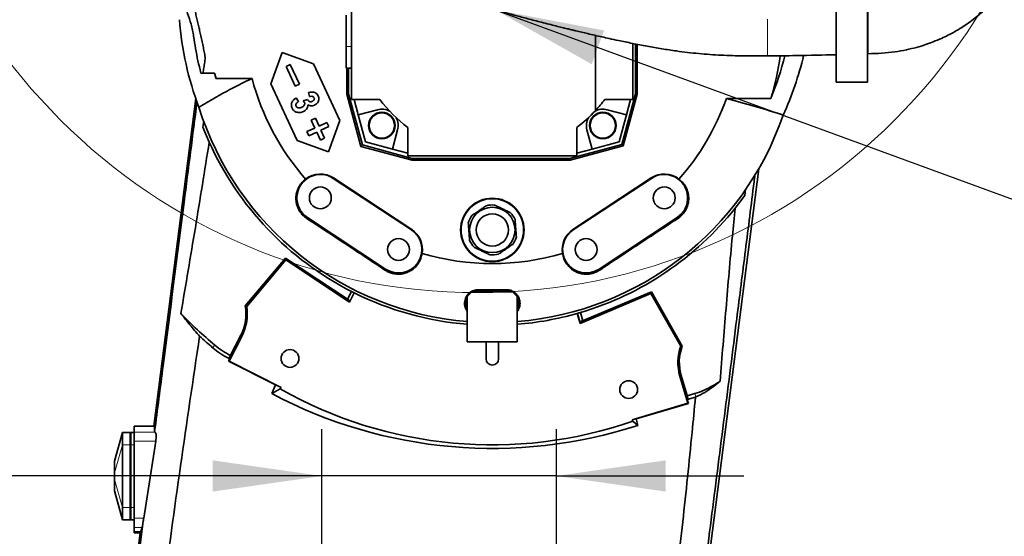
# Model space of a CAD drawing. Header units: millimetres. Extents: x 0 to 12115, y 0 to 8400.
# Tile 21 of 123: x 1787 to 2417, y 4570 to 4900. Entities that reach past the tile are written whole.
import ezdxf

# ---------------------------------------------------------------- set-up
doc = ezdxf.new("R2010")
doc.units = ezdxf.units.MM
doc.header["$LTSCALE"] = 20
doc.layers.add('SVART_TEXT', color=7, linetype='Continuous')
doc.styles.add('SLDTEXTSTYLE0', font='TXT', dxfattribs={"width": 0.605})
doc.dimstyles.new('SLDDIMSTYLE1', dxfattribs={"dimtxt": 70, "dimasz": 70, "dimexe": 0, "dimexo": 0.0625, "dimgap": 17.5, "dimtad": 1, "dimdec": 1, "dimrnd": 1e-09, "dimzin": 12, "dimdsep": 46, "dimtxsty": 'SLDTEXTSTYLE0', "dimsah": 1, "dimcen": 0.09, "dimadec": 0, "dimazin": 3, "dimtfac": 1, "dimtmove": 0, "dimatfit": 0, "dimfxl": 1, "dimfrac": 2, "dimtolj": 1, "dimtzin": 12, "dimarcsym": 0})
doc.dimstyles.new('SLDDIMSTYLE6', dxfattribs={"dimtxt": 0.18, "dimasz": 70, "dimexe": 0, "dimexo": 0.0625, "dimgap": 0, "dimtad": 0, "dimtih": 1, "dimtoh": 1, "dimdec": 0, "dimrnd": 1e-09, "dimzin": 0, "dimdsep": 46, "dimtxsty": 'Standard', "dimsah": 1, "dimcen": 0.09, "dimadec": 0, "dimazin": 0, "dimtfac": 70, "dimtdec": 0, "dimtofl": 0, "dimtmove": 0, "dimatfit": 3, "dimfxl": 1, "dimfrac": 2, "dimtolj": 1, "dimtzin": 0, "dimarcsym": 0})

# ---------------------------------------------------------------- blocks, each defined once
blk = doc.blocks.new('_D_3')
at = {"layer": 'SVART_TEXT'}
for p, q in [((1980.66, 4211.95), (1980.66, 4514.62)), ((2089.66, 3762.31), (2089.66, 4514.62)), ((1980.66, 4484.62), (1572.89, 4484.62)), ((2089.66, 4484.62), (1980.66, 4484.62)), ((2089.66, 4484.62), (2209.66, 4484.62))]:
    blk.add_line(p, q, dxfattribs=at)
for centre, start, end in [((1693, 4538.34), 153.43495, 206.56505), ((1638.56, 4538.34), 333.43495, 26.56505)]:
    blk.add_arc(centre, 120.11, start, end, dxfattribs=at)
for points in [[(1980.66, 4484.62), (1910.66, 4494.62), (1910.66, 4474.62)], [(2089.66, 4484.62), (2159.66, 4474.62), (2159.66, 4494.62)]]:
    blk.add_solid(points, dxfattribs=at)
at = {"layer": 'SVART_TEXT', "insert": (1585.57, 4574.86), "char_height": 70, "attachment_point": 1, "style": 'SLDTEXTSTYLE0'}
blk.add_mtext('109', dxfattribs=at)
blk = doc.blocks.new('_D_4')
at = {"layer": 'SVART_TEXT'}
for p, q in [((1980.66, 4211.95), (1980.66, 4638.42)), ((2130.66, 4212.31), (2130.66, 4638.42)), ((1980.66, 4608.42), (1572.89, 4608.42)), ((2130.66, 4608.42), (1980.66, 4608.42)), ((2130.66, 4608.42), (2250.66, 4608.42))]:
    blk.add_line(p, q, dxfattribs=at)
for centre, start, end in [((1693, 4662.13), 153.43495, 206.56505), ((1638.56, 4662.13), 333.43495, 26.56505)]:
    blk.add_arc(centre, 120.11, start, end, dxfattribs=at)
for points in [[(1980.66, 4608.42), (1910.66, 4618.42), (1910.66, 4598.42)], [(2130.66, 4608.42), (2200.66, 4598.42), (2200.66, 4618.42)]]:
    blk.add_solid(points, dxfattribs=at)
at = {"layer": 'SVART_TEXT', "insert": (1585.57, 4698.65), "char_height": 70, "attachment_point": 1, "style": 'SLDTEXTSTYLE0'}
blk.add_mtext('150', dxfattribs=at)

msp = doc.modelspace()

# ---------------------------------------------------------------- linework, layer by layer
at = {"color": 7, "linetype": 'Continuous', "lineweight": 35}
for p, q in [((1999.660142, 4939.381256), (1999.660142, 4849.314297)), ((2309.661636, 4860.316622), (2309.661636, 4928.043936)), ((2329.661636, 4928.316622), (2329.661636, 4860.316622)), ((1996.161636, 4883.095166), (1996.161636, 4903.316622)), ((2155.660142, 4842.126063), (2155.660142, 4890.279924)), ((1996.161636, 4869.316622), (1996.161636, 4883.095166)), ((2179.660142, 4885.107317), (2179.660142, 4849.314297)), ((2181.161266, 4884.818516), (2181.161266, 4852.917791)), ((2182.235625, 4884.61182), (2182.235625, 4852.776349)), ((1947.980532, 4859.315568), (1955.235875, 4879.249459)), ((1955.235875, 4879.249459), (1975.169766, 4871.994116)), ((2329.662403, 4878.57065), (2330.003766, 4878.584063)), ((1957.679977, 4870.458761), (1960.398901, 4871.726616)), ((1963.596633, 4857.770452), (1957.679977, 4870.458761)), ((1960.398901, 4871.726616), (1966.315556, 4859.038307)), ((1975.169766, 4871.994116), (1992.074496, 4835.741804)), ((1996.161636, 4869.316622), (1999.660142, 4869.316622)), ((1996.65914, 4852.776349), (1996.65914, 4869.316622)), ((1997.733499, 4852.917791), (1997.733499, 4869.316622)), ((1903.157604, 4866.201044), (1911.873129, 4866.201044)), ((1912.844488, 4862.751801), (1935.92113, 4862.751801)), ((1964.885262, 4823.063257), (1947.980532, 4859.315568)), ((1966.315556, 4859.038307), (1963.596633, 4857.770452)), ((2329.661636, 4860.316622), (2309.661636, 4860.316622)), ((1972.666543, 4851.090974), (1972.049194, 4853.702199)), ((1996.65914, 4852.776349), (1997.733499, 4852.917791)), ((2005.632639, 4819.286794), (1996.65914, 4852.776349)), ((2006.50985, 4820.164005), (1997.733499, 4852.917791)), ((2181.161266, 4852.917791), (2172.474838, 4820.499601)), ((2182.235625, 4852.776349), (2173.352049, 4819.62239)), ((2182.235625, 4852.776349), (2181.161266, 4852.917791)), ((1899.879698, 4849.992785), (1873.110942, 4640.314297)), ((1964.128213, 4850.240261), (1965.661309, 4847.919158)), ((1968.713857, 4848.35215), (1971.410732, 4849.264776)), ((1999.660142, 4849.314297), (2017.660142, 4849.314297)), ((2001.267837, 4849.314297), (2003.912351, 4839.444836)), ((2179.660142, 4849.314297), (2161.660142, 4849.314297)), ((2175.407933, 4839.444836), (2178.052447, 4849.314297)), ((2267.876899, 4849.935811), (2239.432426, 4849.935811)), ((2016.231864, 4842.74584), (2003.912351, 4839.444836)), ((2003.912351, 4839.444836), (2008.535786, 4822.189941)), ((2175.407933, 4839.444836), (2163.08842, 4842.74584)), ((2170.784497, 4822.189941), (2175.407933, 4839.444836)), ((1904.546012, 4831.655319), (1905.125534, 4835.472899)), ((1908.556604, 4822.050782), (1904.546012, 4831.655319)), ((1973.739471, 4836.019065), (1976.458395, 4837.28692)), ((1976.063872, 4831.034373), (1973.739471, 4836.019065)), ((1976.458395, 4837.28692), (1978.782795, 4832.302227)), ((1978.782795, 4832.302227), (1983.767488, 4834.626628)), ((1985.035343, 4831.907704), (1980.05065, 4829.583304)), ((1983.767488, 4834.626628), (1985.035343, 4831.907704)), ((1992.074496, 4835.741804), (1984.819153, 4815.807914)), ((1971.079179, 4828.709972), (1976.063872, 4831.034373)), ((1972.347034, 4825.991049), (1971.079179, 4828.709972)), ((1977.331727, 4828.315449), (1972.347034, 4825.991049)), ((1979.656127, 4823.330756), (1977.331727, 4828.315449)), ((1980.05065, 4829.583304), (1982.37505, 4824.598611)), ((2025.790681, 4817.566506), (2029.091685, 4829.886019)), ((2035.660142, 4831.314297), (2035.660142, 4813.314297)), ((2143.660142, 4813.314297), (2143.660142, 4831.314297)), ((2150.228599, 4829.886019), (2153.529602, 4817.566506)), ((1984.819153, 4815.807914), (1964.885262, 4823.063257)), ((1982.37505, 4824.598611), (1979.656127, 4823.330756)), ((2005.632639, 4819.286794), (2006.50985, 4820.164005)), ((2038.328166, 4810.526054), (2005.632639, 4819.286794)), ((2038.469608, 4811.600413), (2006.50985, 4820.164005)), ((2008.535786, 4822.189941), (2025.790681, 4817.566506)), ((2172.474838, 4820.499601), (2139.262619, 4811.600413)), ((2173.352049, 4819.62239), (2139.404061, 4810.526054)), ((2153.529602, 4817.566506), (2170.784497, 4822.189941)), ((2173.352049, 4819.62239), (2172.474838, 4820.499601)), ((2025.790681, 4817.566506), (2035.660142, 4814.921992)), ((2035.660142, 4813.314297), (2143.660142, 4813.314297)), ((2143.660142, 4814.921992), (2153.529602, 4817.566506)), ((2038.328166, 4810.526054), (2038.469608, 4811.600413)), ((2139.404061, 4810.526054), (2038.328166, 4810.526054)), ((2139.262619, 4811.600413), (2038.469608, 4811.600413)), ((2139.404061, 4810.526054), (2139.262619, 4811.600413)), ((2170.988868, 4107.138284), (2260.070366, 4804.909736)), ((1987.922775, 4798.833438), (2037.922775, 4765.833438)), ((2038.081551, 4766.074008), (1988.081551, 4799.074008)), ((2191.238732, 4799.074008), (2141.238732, 4766.074008)), ((2191.397509, 4798.833438), (2141.397509, 4765.833438)), ((2251.185077, 4787.936893), (2244.984836, 4779.716201)), ((2251.605205, 4791.832867), (2251.185077, 4787.936893)), ((2021.397509, 4740.795156), (1971.397509, 4773.795156)), ((2157.922775, 4740.795156), (2207.922775, 4773.795156)), ((1957.334179, 4747.810656), (1931.622675, 4717.168878)), ((1957.502091, 4746.652588), (1932.549122, 4716.914798)), ((1957.502091, 4746.652588), (1957.334179, 4747.810656)), ((1998.136921, 4720.80391), (1957.334179, 4747.810656)), ((1998.266028, 4719.671528), (1957.502091, 4746.652588)), ((1999.543028, 4726.449502), (1997.0373, 4721.531734)), ((1998.266028, 4719.671528), (2001.24497, 4725.592583)), ((2076.660142, 4726.314297), (2073.660142, 4723.314297)), ((2102.660142, 4726.314297), (2076.660142, 4726.314297)), ((2080.660142, 4727.59251), (2098.660142, 4727.59251)), ((2080.660142, 4727.364161), (2098.660142, 4727.364161)), ((2105.660142, 4723.314297), (2102.660142, 4726.314297)), ((2145.77437, 4705.971157), (2191.055865, 4725.192011)), ((2146.390922, 4707.181281), (2191.432006, 4726.300087)), ((2191.055865, 4725.192011), (2191.432006, 4726.300087)), ((2191.055865, 4725.192011), (2210.171712, 4691.404865)), ((2191.432006, 4726.300087), (2211.128948, 4691.485859)), ((1998.136921, 4720.80391), (1998.472136, 4720.081196)), ((2073.660142, 4723.314297), (2073.660142, 4699.314297)), ((2105.660142, 4723.314297), (2105.660142, 4699.314297)), ((1932.549122, 4716.914798), (1931.622675, 4717.168878)), ((2143.902892, 4712.369347), (2145.77437, 4705.971157)), ((2145.854051, 4706.42536), (2144.110213, 4712.428363)), ((2147.604765, 4707.696527), (2146.037188, 4712.988579)), ((2145.854051, 4706.42536), (2145.77437, 4705.971157)), ((2146.390922, 4707.181281), (2145.854051, 4706.42536)), ((2073.660142, 4699.314297), (2073.660142, 4694.314297)), ((2105.660142, 4699.314297), (2105.660142, 4694.314297)), ((1929.56027, 4698.094413), (1921.336106, 4681.953582)), ((1928.782404, 4698.490755), (1921.582598, 4684.360341)), ((2105.660142, 4694.314297), (2073.660142, 4694.314297)), ((2085.660142, 4694.314297), (2085.660142, 4683.314297)), ((2093.660142, 4683.314297), (2093.660142, 4694.314297)), ((2210.171712, 4691.404865), (2211.128948, 4691.485859)), ((1920.936549, 4681.823758), (1921.706726, 4683.34758)), ((1921.336106, 4681.953582), (1920.936549, 4681.823758)), ((1950.842658, 4666.648069), (1920.936549, 4681.823758)), ((1921.336106, 4681.953582), (1954.508352, 4665.051478)), ((1921.706726, 4683.34758), (1921.562427, 4683.417853)), ((1921.670501, 4683.641133), (1921.582598, 4684.360341)), ((1921.706726, 4683.34758), (1921.670501, 4683.641133)), ((2209.680773, 4672.354954), (2214.82579, 4654.985668)), ((2210.517841, 4672.602905), (2214.713918, 4658.437189)), ((2230.961168, 4665.535516), (2235.335424, 4668.980261)), ((1948.521017, 4661.117765), (1950.842658, 4666.648069)), ((1948.521017, 4661.117765), (1954.036968, 4664.083541)), ((1954.508352, 4665.051478), (1950.842658, 4666.648069)), ((1954.036968, 4664.083541), (1954.508352, 4665.051478)), ((2219.275951, 4661.154991), (2214.341802, 4659.69343)), ((2219.627882, 4658.859948), (2214.359435, 4657.290387)), ((2214.359435, 4657.290387), (2214.713918, 4658.437189)), ((2215.072511, 4654.85171), (2214.359435, 4657.290387)), ((2219.627882, 4658.859948), (2219.918, 4658.987469)), ((2214.82579, 4654.985668), (2179.150746, 4644.418239)), ((2181.774946, 4645.025967), (2215.072511, 4654.85171)), ((2214.82579, 4654.985668), (2215.072511, 4654.85171)), ((2179.150746, 4644.418239), (2181.774946, 4645.025967)), ((2179.150746, 4644.418239), (2179.457529, 4643.388482)), ((2182.767445, 4640.800445), (2179.457529, 4643.388482)), ((2181.774946, 4645.025967), (2182.767445, 4640.800445)), ((1852.960142, 4636.314297), (1847.960142, 4617.814297)), ((1852.960142, 4628.314297), (1852.960142, 4636.314297)), ((1852.960142, 4636.314297), (1857.960142, 4636.314297)), ((1858.460142, 4636.180322), (1857.960142, 4636.314297)), ((1857.960142, 4628.314297), (1857.960142, 4636.314297)), ((1860.460142, 4636.314297), (1858.460142, 4636.314297)), ((1858.460142, 4636.314297), (1858.460142, 4628.314297)), ((1860.460142, 4640.314297), (1873.481508, 4640.314297)), ((1860.460142, 4636.537416), (1860.460142, 4640.314297)), ((1860.460142, 4630.664328), (1860.460142, 4636.537416)), ((1873.481508, 4640.314297), (1873.640908, 4636.779825)), ((1873.924412, 4636.537416), (1873.640908, 4636.779825)), ((1860.460142, 4581.351483), (1860.460142, 4630.664328)), ((1866.638145, 4581.351483), (1874.336598, 4630.664328)), ((1852.960142, 4588.314297), (1852.960142, 4628.314297)), ((1857.960142, 4588.314297), (1857.960142, 4628.314297)), ((1858.460142, 4628.314297), (1858.460142, 4588.314297)), ((1847.960142, 4617.561661), (1847.960142, 4617.814297)), ((1847.960142, 4610.490593), (1847.960142, 4617.561661)), ((1847.960142, 4606.138001), (1847.960142, 4610.490593)), ((1847.960142, 4599.066933), (1847.960142, 4606.138001)), ((1847.960142, 4598.814299), (1847.960142, 4599.066933)), ((1847.960142, 4598.814297), (1852.960142, 4580.314297)), ((1852.960142, 4580.314297), (1852.960142, 4588.314297)), ((1857.960142, 4580.314297), (1857.960142, 4588.314297)), ((1858.460142, 4588.314297), (1858.460142, 4580.314297)), ((1852.960142, 4580.314297), (1857.960142, 4580.314297)), ((1858.460142, 4580.448271), (1857.960142, 4580.314297)), ((1860.460142, 4580.314297), (1858.460142, 4580.314297)), ((1860.460142, 4575.44211), (1860.460142, 4581.351483)), ((1860.460142, 4572.874401), (1860.460142, 4575.44211)), ((1865.568255, 4575.44211), (1864.687586, 4572.874401)), ((1864.390653, 4572.008653), (1843.17333, 4405.814297)), ((1860.460142, 4572.008653), (1860.460142, 4572.874401)), ((1860.460142, 4572.008653), (1864.390653, 4572.008653)), ((1864.687586, 4572.874401), (1864.390653, 4572.008653))]:
    msp.add_line(p, q, dxfattribs=at)
at = {"color": 8, "linetype": 'Continuous', "lineweight": 18}
for p, q in [((1996.161636, 4883.095166), (1999.660142, 4883.095166)), ((1987.922775, 4798.833438), (1988.081551, 4799.074008)), ((2191.397509, 4798.833438), (2191.238732, 4799.074008)), ((1971.397509, 4773.795156), (1970.972508, 4773.151216)), ((2207.922775, 4773.795156), (2208.347775, 4773.151216)), ((2037.922775, 4765.833438), (2038.081551, 4766.074008)), ((2141.397509, 4765.833438), (2141.238732, 4766.074008)), ((2021.397509, 4740.795156), (2020.95773, 4740.128825)), ((2157.922775, 4740.795156), (2158.362553, 4740.128825)), ((2080.660142, 4727.364161), (2080.660142, 4727.59251)), ((2098.660142, 4727.364161), (2098.660142, 4727.59251)), ((1929.56027, 4698.094413), (1928.782404, 4698.490755)), ((1910.748741, 4690.469699), (1912.117452, 4692.098006)), ((1921.562427, 4683.417853), (1921.670501, 4683.641133)), ((2209.680773, 4672.354954), (2210.517841, 4672.602905)), ((2230.961168, 4665.535516), (2230.618141, 4666.112756)), ((2219.918, 4658.987469), (2219.275951, 4661.154991)), ((1852.960142, 4636.314297), (1847.960142, 4617.561661)), ((1860.460142, 4636.537416), (1873.924412, 4636.537416)), ((1860.460142, 4630.664328), (1874.336598, 4630.664328)), ((1852.960142, 4628.314297), (1847.960142, 4610.490593)), ((1852.960142, 4628.314297), (1857.960142, 4628.314297)), ((1858.460142, 4628.314297), (1857.960142, 4628.314297)), ((1860.460142, 4628.314297), (1858.460142, 4628.314297)), ((1852.960142, 4588.314297), (1847.960142, 4606.138001)), ((1852.960142, 4580.314297), (1847.960142, 4599.066933)), ((1852.960142, 4588.314297), (1857.960142, 4588.314297)), ((1858.460142, 4588.314297), (1857.960142, 4588.314297)), ((1860.460142, 4588.314297), (1858.460142, 4588.314297)), ((1860.460142, 4581.351483), (1866.638145, 4581.351483)), ((1860.460142, 4575.44211), (1865.568255, 4575.44211)), ((1864.687586, 4572.874401), (1860.460142, 4572.874401))]:
    msp.add_line(p, q, dxfattribs=at)
at = {"color": 7, "linetype": 'Continuous', "lineweight": 18}
msp.add_circle((2080.246041, 5103.314297), 377.622321, dxfattribs=at)
at = {"color": 7, "linetype": 'Continuous', "lineweight": 35}
for centre, radius in [((2018.949464, 4832.603619), 8.5), ((2018.949464, 4832.603619), 8.135), ((2160.37082, 4832.603619), 8.5), ((2160.37082, 4832.603619), 8.135), ((1979.660142, 4786.314297), 7), ((2199.660142, 4786.314297), 7), ((2089.660142, 4765.814297), 20.288243), ((2089.660142, 4765.814297), 20), ((2089.660142, 4765.814297), 14.532644), ((2089.660142, 4765.814297), 10.306848), ((2029.660142, 4753.314297), 7), ((2149.660142, 4753.314297), 7), ((1960.237859, 4683.598861), 5.681541), ((2176.875278, 4663.692679), 5.6831)]:
    msp.add_circle(centre, radius, dxfattribs=at)
for centre, radius, start, end in [((2089.660142, 4903.314297), 186.038908, 343.326284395, 351.942495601), ((2089.660142, 4903.314297), 181.408632, 191.929948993, 192.92041326), ((2089.660142, 4903.314297), 159, 194.780105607, 221.312123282), ((2089.660142, 4903.314297), 196.781864, 197.44705513, 265.336228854), ((2089.660142, 4903.314297), 90, 216.869897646, 233.130102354), ((2089.660142, 4903.314297), 90, 317.166571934, 323.130102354), ((2089.660142, 4903.314297), 159, 318.687876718, 340.384053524), ((2018.949464, 4832.603619), 10.5, 61.811413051, 105), ((2089.660142, 4903.314297), 196.781864, 274.663771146, 341.020294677), ((2089.660142, 4903.314297), 90, 306.869897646, 317.166571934), ((2160.37082, 4832.603619), 10.5, 75, 118.18858695), ((2018.949464, 4832.603619), 10.5, 345, 28.188586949), ((2160.37082, 4832.603619), 10.5, 151.81141305, 195), ((2089.660142, 4903.314297), 198.5, 204.166394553, 243), ((1979.660142, 4786.314297), 15, 56.575188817, 236.575188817), ((1979.660142, 4786.314297), 15.288243, 56.575188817, 128.078076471), ((2199.660142, 4786.314297), 15.288243, 51.921923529, 123.424811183), ((2199.660142, 4786.314297), 15, 303.424811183, 123.424811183), ((2089.660142, 4765.814297), 16, 84.837413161, 104.109143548), ((2089.660142, 4765.814297), 16, 144.837413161, 164.109143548), ((2089.660142, 4765.814297), 16, 24.837413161, 44.109143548), ((2089.660142, 4903.314297), 198.5, 286.5, 321.489325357), ((2029.660142, 4753.314297), 15, 236.575188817, 56.575188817), ((2029.660142, 4753.314297), 15.288243, 350.503417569, 56.575188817), ((2149.660142, 4753.314297), 15.288243, 123.424811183, 189.496582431), ((2149.660142, 4753.314297), 15, 123.424811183, 303.424811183), ((2089.660142, 4765.814297), 16, 204.837413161, 224.109143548), ((2089.660142, 4765.814297), 16, 324.837413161, 344.109143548), ((2089.660142, 4903.314297), 159, 253.589112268, 286.410887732), ((2089.660142, 4765.814297), 16, 264.837413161, 284.109143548), ((2089.660142, 4903.314297), 198.5, 243, 243.550011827), ((2089.660142, 4903.314297), 198.5, 243.550011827, 265.376684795), ((2080.660142, 4719.314297), 8.049864, 120.071753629, 149.928246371), ((2080.660142, 4719.314297), 8.049864, 90, 119.590140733), ((2098.660142, 4719.314297), 8.049864, 60.409859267, 90), ((2098.660142, 4719.314297), 8.049864, 30.071753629, 59.928246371), ((2080.660142, 4719.314297), 8.049864, 150.409859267, 209.590140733), ((2098.660142, 4719.314297), 8.049864, 330.409859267, 29.590140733), ((2089.660142, 4903.314297), 275.92341, 223.770913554, 229.950500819), ((1902.052208, 4712.11047), 30, 333, 9.707220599), ((1902.052208, 4712.11047), 30.873019, 333, 8.952508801), ((2089.660142, 4903.314297), 198.5, 274.623315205, 285.858540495), ((2089.660142, 4903.314297), 198.5, 285.858540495, 285.920759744), ((2089.660142, 4903.314297), 198.5, 285.920759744, 286.5), ((1944.28991, 4730.372448), 50, 229.950500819, 243.752540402), ((2239.282433, 4681.123365), 30.873019, 160.547491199, 196.5), ((2239.282433, 4681.123365), 30, 159.792779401, 196.5), ((2089.660142, 4683.314297), 4, 180, 0), ((2089.660142, 4903.314297), 275.92341, 300.721074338, 301.867419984), ((2089.660142, 4903.314297), 275, 240.450508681, 289.058656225), ((2205.075183, 4709.095978), 50, 286.5, 300.721074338)]:
    msp.add_arc(centre, radius, start, end, dxfattribs=at)
for centre, major_axis, ratio, start_param, end_param in [((2089.660142, 4915.606445), (0, 201.138726), 0.9981308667, 1.6468270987, 1.9331143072), ((2089.660142, 4923.882123), (0, 193.883391), 0.9943572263, 4.3210832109, 4.4695973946), ((2089.660142, 4925.155637), (0, 205.888213), 0.9943572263, 4.2823218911, 4.4785152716), ((2089.660142, 4914.594304), (0, 184.576872), 0.9981308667, 1.8360818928, 1.8554990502), ((2089.660142, 5059.823721), (0, 287.151704), 0.8384094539, 2.3107951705, 2.3126205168), ((2089.660142, 4901.795898), (0, 276.891701), 0.9999849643, 2.3988013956, 2.4390610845), ((1944.28991, 4730.087788), (0, 51.909892), 0.9999849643, 2.4390610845, 2.6884065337), ((2089.660142, 4929.999117), (0, 303.927933), 0.996138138, 2.656620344, 3.454193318), ((1866.310956, 4581.351483), (0.794243, 5.99993), 0.0364192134, 3.3204403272, 4.4060254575)]:
    msp.add_ellipse(centre, major_axis=major_axis, ratio=ratio, start_param=start_param, end_param=end_param, dxfattribs=at)
for points, knots in [([(2330.001666, 4878.583502), (2332.983371, 4878.646634), (2338.735429, 4878.768424), (2346.942999, 4879.665851), (2354.327217, 4880.941577), (2360.861516, 4882.518882), (2366.605163, 4884.263712), (2371.904275, 4886.180964), (2376.707147, 4888.199802), (2380.962684, 4890.236052), (2384.394055, 4892.053977), (2387.111139, 4893.611519), (2389.981516, 4895.359677), (2393.396057, 4897.599916), (2397.631858, 4900.669932), (2402.157903, 4904.329324), (2406.518662, 4908.285164), (2410.328357, 4912.134649), (2413.282157, 4915.402628), (2415.726003, 4918.303431), (2418.000828, 4921.176675), (2420.457187, 4924.50481), (2423.018208, 4928.266014), (2425.486767, 4932.228159), (2427.712479, 4936.1352), (2429.733495, 4940.000859), (2431.577869, 4943.855217), (2433.355559, 4947.933349), (2435.076963, 4952.303919), (2436.782957, 4957.187566), (2438.418937, 4962.603862), (2439.841454, 4968.245384), (2440.940496, 4973.644161), (2441.695892, 4978.317546), (2442.178299, 4982.09964), (2442.483292, 4985.120149), (2442.698538, 4987.809652), (2442.86497, 4990.610305), (2442.99652, 4994.312608), (2443.007463, 4999.047399), (2442.759762, 5004.928681), (2442.136309, 5011.569409), (2441.211828, 5017.583898), (2440.14809, 5022.772488), (2439.129737, 5026.953821), (2437.897074, 5031.271988), (2436.492837, 5035.515973), (2434.894456, 5039.754435), (2433.230776, 5043.66136), (2431.456518, 5047.39744), (2429.71539, 5050.735862), (2427.844827, 5054.021765), (2425.784587, 5057.346663), (2423.296579, 5061.013743), (2420.445328, 5064.805601), (2417.157152, 5068.732613), (2413.46922, 5072.691152), (2409.076656, 5076.851875), (2404.401056, 5080.805026), (2400.974097, 5083.184608), (2399.427297, 5084.25866)], [0, 0, 0, 0, 0.0265744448, 0.0512652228, 0.0736959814, 0.0939713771, 0.1123180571, 0.1288639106, 0.1463926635, 0.1613985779, 0.1738820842, 0.1838414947, 0.1918422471, 0.206653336, 0.2239883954, 0.2439070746, 0.2654240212, 0.2843870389, 0.3003045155, 0.3118359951, 0.3246460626, 0.3395237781, 0.3565032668, 0.3742625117, 0.3909177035, 0.4064299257, 0.4230510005, 0.4390205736, 0.4568122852, 0.4765637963, 0.4982836, 0.5219720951, 0.5438798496, 0.5622501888, 0.5770628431, 0.5883106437, 0.5976533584, 0.6085204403, 0.6210099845, 0.6408129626, 0.6636242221, 0.6893813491, 0.7179988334, 0.7336333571, 0.7499637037, 0.7669707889, 0.7844243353, 0.8001822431, 0.817464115, 0.831342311, 0.8454147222, 0.8583170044, 0.8720387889, 0.8871381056, 0.9051138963, 0.9215871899, 0.9398915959, 0.9600111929, 0.9819505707, 1, 1, 1, 1]), ([(1904.607884, 4866.201044), (1904.769328, 4867.289321), (1905.11325, 4869.60766), (1905.732336, 4873.231195), (1906.042979, 4877.050482), (1905.112206, 4880.769922), (1904.436956, 4884.419446), (1903.632109, 4888.100715), (1902.841112, 4891.619616), (1902.033372, 4895.016433), (1901.207542, 4898.345037), (1900.42343, 4901.737178), (1899.705074, 4905.114357), (1899.054943, 4908.450166), (1898.346904, 4912.427513), (1897.628667, 4917.05629), (1896.963028, 4922.278516), (1896.424959, 4927.493186), (1896.037852, 4932.748717), (1895.778907, 4938.045034), (1895.663581, 4943.29387), (1895.682058, 4947.876655), (1895.781976, 4951.829238), (1895.923081, 4955.174002), (1896.118963, 4958.522205), (1896.377175, 4961.872133), (1896.586273, 4964.254363), (1896.725993, 4965.517799), (1896.742386, 4965.666038)], [0, 0, 0, 0, 0.0328192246, 0.0699142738, 0.1099799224, 0.1457493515, 0.1834901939, 0.2209322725, 0.2581493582, 0.2911475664, 0.3251315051, 0.36050398, 0.3950499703, 0.4281739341, 0.4619302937, 0.5156159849, 0.5679542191, 0.6190340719, 0.6720564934, 0.7252111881, 0.7772757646, 0.8287281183, 0.8619705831, 0.8952737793, 0.9286378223, 0.9620628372, 0.9955488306, 1, 1, 1, 1]), ([(1870.511124, 4951.937865), (1870.710187, 4951.563341), (1875.584708, 4942.392213), (1881.64327, 4931.017923), (1888.644369, 4917.802973), (1891.923052, 4911.131964), (1894.792177, 4904.384127), (1897.110954, 4897.241845), (1898.664615, 4889.706356), (1900.050706, 4879.212479), (1901.915319, 4871.403631), (1903.157604, 4866.201044)], [0, 0, 0, 0, 0.0134033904, 0.3282145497, 0.4071588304, 0.4861666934, 0.5650639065, 0.6438571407, 0.732851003, 0.8220139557, 1, 1, 1, 1]), ([(2026.444893, 4927.657498), (2028.515438, 4926.857334), (2032.431007, 4925.34416), (2038.05717, 4923.297038), (2043.36868, 4921.431406), (2048.70183, 4919.622995), (2054.34817, 4917.768349), (2060.336163, 4915.859913), (2066.59413, 4913.920489), (2072.708337, 4912.073559), (2078.256486, 4910.43392), (2083.092719, 4909.029308), (2087.592532, 4907.741215), (2092.610972, 4906.324549), (2098.541858, 4904.677592), (2105.617708, 4902.751004), (2113.638875, 4900.614651), (2120.915834, 4898.724033), (2126.947863, 4897.188696), (2131.213119, 4896.118041), (2134.929834, 4895.196817), (2138.082869, 4894.424067), (2140.739489, 4893.779257), (2144.855977, 4892.788445), (2151.18128, 4891.292152), (2158.301316, 4889.661332), (2164.88867, 4888.199004), (2171.348664, 4886.802399), (2179.449786, 4885.124871), (2188.693829, 4883.339709), (2198.069748, 4881.701958), (2209.030997, 4880.035049), (2221.654682, 4878.540517), (2236.049703, 4877.517836), (2250.715034, 4877.109213), (2260.579842, 4877.143785), (2265.616971, 4877.161437)], [0, 0, 0, 0, 0.0263957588, 0.0499165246, 0.0713057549, 0.0936086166, 0.1174147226, 0.1429025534, 0.1697658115, 0.1972801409, 0.2213032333, 0.2411676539, 0.2596472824, 0.2793549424, 0.3059434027, 0.336240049, 0.3707409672, 0.4095578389, 0.4302135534, 0.4485767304, 0.464549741, 0.4780759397, 0.4891183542, 0.4986524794, 0.5307685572, 0.5697066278, 0.5890765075, 0.613957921, 0.6508011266, 0.6902071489, 0.728883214, 0.7666833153, 0.8247079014, 0.882281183, 0.9398908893, 1, 1, 1, 1]), ([(2330.001666, 4878.633686), (2330.001666, 4878.64903), (2330.001666, 4878.684163), (2330.001666, 4879.429927), (2330.001666, 4880.721335), (2330.001666, 4882.530945), (2330.001666, 4884.77175), (2330.001666, 4887.358084), (2330.001666, 4890.194226), (2330.001666, 4893.165335), (2330.001666, 4896.156814), (2330.001666, 4899.054863), (2330.001666, 4901.74279), (2330.001666, 4904.126598), (2330.001666, 4906.106385), (2330.001666, 4907.62719), (2330.001666, 4908.569169), (2330.001666, 4908.981993), (2330.001666, 4908.894473), (2330.001666, 4908.878899)], [0, 0, 0, 0, 0.0487088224, 0.1115355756, 0.1739815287, 0.2366039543, 0.2988978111, 0.3615527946, 0.4239054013, 0.4864508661, 0.5490155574, 0.6113570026, 0.674017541, 0.7363229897, 0.7989373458, 0.8613927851, 0.92382788, 0.9864458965, 1, 1, 1, 1]), ([(2265.617736, 4877.169681), (2271.854472, 4877.217754), (2286.515912, 4877.330767), (2301.215717, 4877.707247), (2309.662466, 4877.923579)], [0, 0, 0, 0, 0.4253835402, 1, 1, 1, 1]), ([(1901.931342, 4844.314297), (1905.305568, 4846.335589), (1912.058813, 4850.381043), (1923.36022, 4856.564459), (1931.471682, 4860.56006), (1935.92113, 4862.751801)], [0, 0, 0, 0, 0.3107352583, 0.6219118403, 1, 1, 1, 1]), ([(1972.049194, 4853.702199), (1972.710921, 4853.860134), (1974.030532, 4854.175087), (1975.966322, 4853.951398), (1977.468369, 4852.95019), (1977.999413, 4852.018533), (1978.265181, 4851.552272)], [0, 0, 0, 0, 0.2809387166, 0.5602459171, 0.7799191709, 1, 1, 1, 1]), ([(1975.649416, 4850.423776), (1975.461914, 4850.682438), (1975.085737, 4851.201384), (1973.919035, 4851.469228), (1973.1419, 4851.234532), (1972.666543, 4851.090974)], [0, 0, 0, 0, 0.2784485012, 0.5586425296, 1, 1, 1, 1]), ([(1974.522407, 4848.103281), (1974.763005, 4848.231287), (1975.243046, 4848.486683), (1975.707401, 4849.109956), (1975.863652, 4849.814977), (1975.720817, 4850.220873), (1975.649416, 4850.423776)], [0, 0, 0, 0, 0.2807892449, 0.560229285, 0.7801636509, 1, 1, 1, 1]), ([(1978.265181, 4851.552272), (1978.486113, 4850.912017), (1978.927694, 4849.632329), (1978.300695, 4847.795004), (1977.28942, 4846.394371), (1976.380865, 4845.861144), (1975.926725, 4845.594611)], [0, 0, 0, 0, 0.2795301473, 0.5587005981, 0.779416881, 1, 1, 1, 1]), ([(1900.69971, 4847.674051), (1897.959252, 4826.303412), (1890.75024, 4770.086102), (1881.733537, 4699.793517), (1875.44848, 4650.854579), (1873.640908, 4636.779825)], [0, 0, 0, 0, 0.3040569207, 0.7998479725, 1, 1, 1, 1]), ([(1961.558957, 4843.660915), (1961.332274, 4844.363575), (1960.878694, 4845.769565), (1961.522971, 4847.801414), (1962.685292, 4849.293512), (1963.646952, 4849.924489), (1964.128213, 4850.240261)], [0, 0, 0, 0, 0.2791462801, 0.5585583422, 0.7790808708, 1, 1, 1, 1]), ([(1965.661309, 4847.919158), (1965.366535, 4847.732721), (1964.777978, 4847.360473), (1964.175788, 4846.581903), (1963.91366, 4845.691668), (1964.076188, 4845.163194), (1964.157324, 4844.899373)], [0, 0, 0, 0, 0.2808958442, 0.5608482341, 0.7807700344, 1, 1, 1, 1]), ([(1964.157324, 4844.899373), (1964.294096, 4844.680361), (1964.56789, 4844.241938), (1965.290383, 4843.918154), (1966.395119, 4843.753134), (1967.208181, 4844.067542), (1967.778288, 4844.288)], [0, 0, 0, 0, 0.1866299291, 0.37359933, 0.5607764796, 1, 1, 1, 1]), ([(1967.778288, 4844.288), (1968.098036, 4844.455572), (1968.73648, 4844.790165), (1969.400135, 4845.558376), (1969.74083, 4846.459293), (1969.58152, 4847.010432), (1969.502002, 4847.285527)], [0, 0, 0, 0, 0.28095784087, 0.56098964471, 0.78087301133, 1, 1, 1, 1]), ([(1969.502002, 4847.285527), (1969.377447, 4847.501402), (1969.15486, 4847.887182), (1968.848697, 4848.209983), (1968.713857, 4848.35215)], [0, 0, 0, 0, 0.5595811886, 1, 1, 1, 1]), ([(1971.572468, 4845.934417), (1971.59539, 4845.413461), (1971.64129, 4844.370278), (1970.717936, 4842.668451), (1969.56227, 4841.981121), (1968.856836, 4841.561566)], [0, 0, 0, 0, 0.27987064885, 0.56042359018, 1, 1, 1, 1]), ([(1971.410732, 4849.264776), (1971.576211, 4848.944656), (1971.871512, 4848.373395), (1972.433543, 4848.070237), (1972.680626, 4847.936961)], [0, 0, 0, 0, 0.5603751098, 1, 1, 1, 1]), ([(1975.926725, 4845.594611), (1975.527463, 4845.443325), (1974.729134, 4845.140828), (1973.167532, 4845.147262), (1972.177084, 4845.636043), (1971.572468, 4845.934417)], [0, 0, 0, 0, 0.2804440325, 0.5607502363, 1, 1, 1, 1]), ([(1972.680626, 4847.936961), (1973.034724, 4847.868267), (1973.669017, 4847.745216), (1974.260932, 4847.993571), (1974.522407, 4848.103281)], [0, 0, 0, 0, 0.558254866, 1, 1, 1, 1]), ([(2275.743731, 4839.314297), (2269.853833, 4841.18548), (2258.058453, 4844.932797), (2245.646568, 4848.266671), (2239.432426, 4849.935811)], [0, 0, 0, 0, 0.4993394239, 1, 1, 1, 1]), ([(1968.856836, 4841.561566), (1968.109612, 4841.286017), (1966.616834, 4840.735534), (1964.381667, 4841.08207), (1962.541326, 4842.058246), (1961.886288, 4843.126896), (1961.558957, 4843.660915)], [0, 0, 0, 0, 0.2802977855, 0.559969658, 0.7801110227, 1, 1, 1, 1]), ([(1890.412673, 4712.436916), (1893.525878, 4730.690901), (1899.752362, 4767.199309), (1905.621834, 4803.766812), (1908.556604, 4822.050782)], [0, 0, 0, 0, 0.4999940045, 1, 1, 1, 1]), ([(2170.109986, 4109.300396), (2171.85167, 4122.860079), (2175.335241, 4149.98102), (2180.49737, 4190.820839), (2185.638651, 4231.702345), (2190.771395, 4272.603453), (2198.597857, 4334.586463), (2209.108918, 4417.663044), (2220.500595, 4508.004579), (2230.182521, 4584.321354), (2238.121072, 4646.676318), (2245.26393, 4702.81968), (2251.596961, 4752.779939), (2255.473406, 4783.451561), (2257.493262, 4799.558523), (2257.681198, 4801.057186)], [0, 0, 0, 0, 0.0590012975, 0.1180094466, 0.1770332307, 0.2360616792, 0.2950800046, 0.4456866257, 0.5962936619, 0.6865414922, 0.7767910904, 0.86704045, 0.9302769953, 0.9935126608, 1, 1, 1, 1]), ([(1970.972508, 4773.151216), (1970.343364, 4773.603613), (1969.085092, 4774.508394), (1967.475833, 4776.207227), (1966.139895, 4778.103482), (1965.104414, 4780.171355), (1964.400374, 4782.353252), (1964.014782, 4784.653863), (1963.988272, 4787.008371), (1964.336232, 4789.445724), (1965.091397, 4791.840334), (1966.291149, 4794.201103), (1967.925529, 4796.365959), (1969.353229, 4797.690711), (1970.164067, 4798.298337), (1970.231352, 4798.348759)], [0, 0, 0, 0, 0.0739939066, 0.1479857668, 0.2219153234, 0.2958650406, 0.3712083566, 0.4465812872, 0.5283191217, 0.6100894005, 0.7008606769, 0.7916579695, 0.8913182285, 0.9909813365, 1, 1, 1, 1]), ([(2209.088932, 4798.348759), (2209.93262, 4797.636169), (2211.619932, 4796.211043), (2213.43268, 4793.564867), (2214.658144, 4790.731121), (2215.29085, 4787.844221), (2215.352185, 4784.885745), (2214.882381, 4782.065027), (2213.911271, 4779.437632), (2212.594142, 4777.162292), (2210.956207, 4775.215004), (2209.50633, 4773.937389), (2208.592203, 4773.31708), (2208.347775, 4773.151216)], [0, 0, 0, 0, 0.1183493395, 0.236689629, 0.3409057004, 0.4450670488, 0.5435576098, 0.6419693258, 0.7293040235, 0.8165916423, 0.8941456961, 0.9716956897, 1, 1, 1, 1]), ([(2076.579804, 4775.028675), (2077.341851, 4775.551892), (2078.888209, 4776.613613), (2081.25552, 4778.238995), (2083.584164, 4779.837829), (2085.027885, 4780.829081), (2085.759825, 4781.331627)], [0, 0, 0, 0, 0.2547838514, 0.5170109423, 0.7551335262, 1, 1, 1, 1]), ([(2091.099858, 4781.749391), (2091.563131, 4781.528155), (2092.679009, 4780.99527), (2094.526364, 4780.113069), (2096.679339, 4779.08492), (2098.922748, 4778.013584), (2100.400607, 4777.307835), (2101.148386, 4776.950735)], [0, 0, 0, 0, 0.1424461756, 0.343107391, 0.5479262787, 0.771256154, 1, 1, 1, 1]), ([(2244.984836, 4779.716201), (2244.401297, 4773.799231), (2242.291297, 4752.404257), (2239.16247, 4715.48311), (2236.611124, 4684.481429), (2235.335424, 4668.980261)], [0, 0, 0, 0, 0.1604661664, 0.5802242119, 1, 1, 1, 1]), ([(2020.95773, 4740.128825), (2016.84017, 4742.875389), (2008.595217, 4748.375077), (1996.113515, 4756.641469), (1983.557668, 4764.916746), (1975.171002, 4770.404142), (1970.972508, 4773.151216)], [0, 0, 0, 0, 0.2484873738, 0.4975681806, 0.7484749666, 1, 1, 1, 1]), ([(2075.140088, 4759.093581), (2075.067992, 4760.015142), (2074.921693, 4761.885187), (2074.697726, 4764.74803), (2074.477417, 4767.564112), (2074.340829, 4769.310037), (2074.271582, 4770.195189)], [0, 0, 0, 0, 0.2547838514, 0.5170109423, 0.7551335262, 1, 1, 1, 1]), ([(2104.180196, 4772.535013), (2104.252292, 4771.613452), (2104.39859, 4769.743406), (2104.622558, 4766.880564), (2104.842867, 4764.064482), (2104.979455, 4762.318557), (2105.048702, 4761.433405)], [0, 0, 0, 0, 0.25478385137, 0.51701094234, 0.75513352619, 1, 1, 1, 1]), ([(2208.347775, 4773.151216), (2204.200103, 4770.437445), (2195.894783, 4765.003379), (2183.389625, 4756.762273), (2170.856392, 4748.462518), (2162.530564, 4742.908989), (2158.362553, 4740.128825)], [0, 0, 0, 0, 0.24848337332, 0.49756428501, 0.74847453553, 1, 1, 1, 1]), ([(2102.74048, 4756.599919), (2101.978432, 4756.076701), (2100.432075, 4755.014981), (2098.064764, 4753.389598), (2095.73612, 4751.790764), (2094.292398, 4750.799513), (2093.560458, 4750.296967)], [0, 0, 0, 0, 0.2547838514, 0.5170109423, 0.7551335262, 1, 1, 1, 1]), ([(2044.738866, 4750.791908), (2044.516406, 4749.709603), (2044.071479, 4747.544962), (2042.618398, 4744.692263), (2040.725085, 4742.264798), (2038.493396, 4740.320919), (2035.913519, 4738.838532), (2033.177461, 4737.889089), (2030.360004, 4737.484128), (2027.683202, 4737.566344), (2025.148904, 4738.104494), (2022.901073, 4738.942169), (2021.57729, 4739.750505), (2020.95773, 4740.128825)], [0, 0, 0, 0, 0.112382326, 0.2247677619, 0.3241326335, 0.4234526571, 0.5187792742, 0.6140297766, 0.6990745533, 0.7840662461, 0.8590552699, 0.9340347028, 1, 1, 1, 1]), ([(2088.220426, 4749.879203), (2087.48956, 4750.228226), (2086.012207, 4750.933734), (2083.783466, 4751.998065), (2081.613297, 4753.034425), (2079.765037, 4753.917058), (2078.635168, 4754.456625), (2078.171898, 4754.677859)], [0, 0, 0, 0, 0.2236453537, 0.4520710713, 0.6525874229, 0.8575535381, 1, 1, 1, 1]), ([(2158.362553, 4740.128825), (2157.701129, 4739.728343), (2156.378322, 4738.927406), (2154.186058, 4738.11208), (2151.916194, 4737.624506), (2149.607147, 4737.480745), (2147.325053, 4737.686111), (2145.064009, 4738.228018), (2142.895691, 4739.117364), (2140.798595, 4740.377451), (2138.897551, 4741.990207), (2137.193509, 4743.994779), (2135.837934, 4746.321823), (2134.962294, 4748.643146), (2134.691123, 4750.172992), (2134.581418, 4750.791908)], [0, 0, 0, 0, 0.070211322, 0.140418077, 0.2105870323, 0.2807734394, 0.3519409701, 0.4231361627, 0.5000301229, 0.5769552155, 0.6623458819, 0.7477628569, 0.8418971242, 0.9360377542, 1, 1, 1, 1]), ([(2073.660142, 4713.745774), (2073.243325, 4714.36906), (2072.240202, 4715.869077), (2071.751235, 4718.728313), (2072.163636, 4721.407899), (2073.168022, 4723.46945), (2074.440541, 4725.147138), (2076.461845, 4726.708269), (2078.802049, 4727.515073), (2080.240707, 4727.57503), (2080.660142, 4727.59251)], [0, 0, 0, 0, 0.1172438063, 0.2821621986, 0.4642054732, 0.5576417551, 0.6510045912, 0.795338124, 0.940331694, 1, 1, 1, 1]), ([(2098.660142, 4727.59251), (2099.5394, 4727.51598), (2101.295814, 4727.363101), (2103.663439, 4726.170956), (2105.640619, 4724.357067), (2107.057098, 4721.841287), (2107.500026, 4719.309623), (2107.285481, 4717.133483), (2106.767206, 4715.50104), (2106.213367, 4714.329965), (2105.742969, 4713.782867), (2105.660142, 4713.686535)], [0, 0, 0, 0, 0.1242249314, 0.2481529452, 0.381108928, 0.5322594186, 0.7034347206, 0.7961932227, 0.8889186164, 0.9804409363, 1, 1, 1, 1]), ([(1890.412673, 4712.436916), (1892.287656, 4710.008807), (1896.038607, 4705.151314), (1900.271308, 4700.278877), (1902.388214, 4697.842019)], [0, 0, 0, 0, 0.4998688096, 1, 1, 1, 1]), ([(1819.775587, 3967.44959), (1819.202227, 3972.657202), (1818.055279, 3983.074494), (1817.126858, 3998.769779), (1816.761726, 4014.558648), (1817.051407, 4030.424158), (1817.965709, 4046.339868), (1819.77991, 4064.974292), (1822.588565, 4086.290195), (1826.978463, 4118.361782), (1834.146157, 4173.541625), (1844.171711, 4251.816061), (1855.713317, 4345.198053), (1867.007135, 4438.6096), (1878.239655, 4528.562964), (1890.019872, 4614.981084), (1898.26528, 4670.220684), (1902.388214, 4697.842019)], [0, 0, 0, 0, 0.0213525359, 0.0427135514, 0.0640665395, 0.0857189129, 0.1073803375, 0.1290348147, 0.1620201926, 0.1950078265, 0.2609809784, 0.3888234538, 0.5166678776, 0.6445100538, 0.7723532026, 0.8861702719, 1, 1, 1, 1]), ([(2219.918, 4658.987469), (2221.822716, 4659.891721), (2225.636478, 4661.702281), (2229.184928, 4664.256804), (2230.961168, 4665.535516)], [0, 0, 0, 0, 0.4994321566, 1, 1, 1, 1]), ([(2219.627882, 4658.859948), (2218.915065, 4651.349793), (2216.388158, 4624.726597), (2211.63423, 4579.029025), (2204.788723, 4521.826774), (2197.267218, 4464.699642), (2189.006526, 4404.53537), (2180.335733, 4341.299466), (2171.473223, 4274.96036), (2163.050412, 4208.562733), (2156.842358, 4158.309454), (2153.128445, 4124.168878), (2151.927476, 4106.16456), (2151.789644, 4087.954673), (2152.936741, 4069.613782), (2155.191013, 4051.208933), (2158.50438, 4033.39639), (2162.786049, 4016.238175), (2167.92096, 3999.68259), (2174.051944, 3983.377228), (2178.870292, 3972.759243), (2181.279765, 3967.44959)], [0, 0, 0, 0, 0.0323349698, 0.1146261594, 0.1969177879, 0.2792514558, 0.361585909, 0.4572018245, 0.5528174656, 0.6484420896, 0.7440663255, 0.7698444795, 0.7956259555, 0.8213766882, 0.8478448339, 0.8743381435, 0.9008063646, 0.9254407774, 0.9500759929, 0.9750348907, 1, 1, 1, 1]), ([(1874.336598, 4630.664328), (1874.421784, 4631.308976), (1874.592214, 4632.598712), (1874.598512, 4634.346006), (1874.413876, 4635.695487), (1874.14511, 4636.323353), (1873.960605, 4636.502311), (1873.924412, 4636.537416)], [0, 0, 0, 0, 0.2360984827, 0.4723576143, 0.7057884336, 0.9422872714, 1, 1, 1, 1]), ([(1866.279756, 4579.514364), (1863.926039, 4561.218592), (1859.218602, 4524.627032), (1852.3943, 4471.561347), (1845.82089, 4420.344365), (1839.50026, 4370.977631), (1833.212908, 4321.679066), (1827.020015, 4273.018836), (1820.893936, 4224.936187), (1815.482835, 4182.638577), (1810.710975, 4145.539044), (1806.588984, 4113.661797), (1803.80398, 4092.369006), (1802.411687, 4081.724204)], [0, 0, 0, 0, 0.1101406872, 0.2202814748, 0.319490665, 0.4186991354, 0.5179389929, 0.6171807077, 0.7127981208, 0.8084116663, 0.8722785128, 0.9361488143, 1, 1, 1, 1]), ([(1866.279756, 4579.514364), (1866.384616, 4579.989255), (1866.51785, 4580.59265), (1866.617024, 4581.218249), (1866.638145, 4581.351483)], [0, 0, 0, 0, 0.78702995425, 1, 1, 1, 1])]:
    msp.add_open_spline(points, degree=3, knots=knots, dxfattribs=at)
at = {"color": 8, "linetype": 'Continuous', "lineweight": 18}
for points, knots in [([(2265.616971, 4898.730473), (2265.616971, 4899.072531), (2265.616971, 4899.756113), (2265.616971, 4900.394994), (2265.616971, 4900.714185)], [0, 0, 0, 0, 0.5003894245, 1, 1, 1, 1]), ([(2265.616971, 4892.415175), (2265.616971, 4893.508296), (2265.616971, 4895.697479), (2265.616971, 4897.71857), (2265.616971, 4898.730473)], [0, 0, 0, 0, 0.4993284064, 1, 1, 1, 1]), ([(2265.616971, 4888.910632), (2265.616971, 4889.487719), (2265.616971, 4890.645348), (2265.616971, 4891.824059), (2265.616971, 4892.415175)], [0, 0, 0, 0, 0.4985070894, 1, 1, 1, 1]), ([(2265.616971, 4886.642624), (2265.616971, 4887.013752), (2265.616971, 4887.755953), (2265.616971, 4888.525758), (2265.616971, 4888.910632)], [0, 0, 0, 0, 0.5000370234, 1, 1, 1, 1]), ([(2265.616971, 4881.722445), (2265.616971, 4882.4658), (2265.616971, 4883.949554), (2265.616971, 4885.746127), (2265.616971, 4886.642624)], [0, 0, 0, 0, 0.5009958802, 1, 1, 1, 1]), ([(2265.616971, 4878.398098), (2265.616971, 4878.836062), (2265.616971, 4879.710053), (2265.616971, 4881.05264), (2265.616971, 4881.722445)], [0, 0, 0, 0, 0.5011084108, 1, 1, 1, 1]), ([(2265.616971, 4877.316292), (2265.616971, 4877.274377), (2265.616971, 4877.124316), (2265.616971, 4877.864594), (2265.616971, 4878.398098)], [0, 0, 0, 0, 0.2793191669, 1, 1, 1, 1])]:
    msp.add_open_spline(points, degree=3, knots=knots, dxfattribs=at)

# ---------------------------------------------------------------- dimensions: what is measured, and where the dimension line sits
at = {"layer": 'SVART_TEXT'}
for base, p1, picture, middle in [((1980.660142, 4608.419419), (2130.660142, 4208.314297), '_D_4', (1665.782679, 4608.419419)), ((1980.660142, 4484.622935), (2089.660142, 3758.314297), '_D_3', (1665.782679, 4484.622935))]:
    dim = msp.add_linear_dim(base=base, p1=p1, p2=(1980.660142, 4207.953579), text='(<>)', dimstyle='SLDDIMSTYLE1', dxfattribs=at)
    dim.commit()
    dim.dimension.update_dxf_attribs({"geometry": picture, "text_midpoint": middle, "dimtype": 160})

# ---------------------------------------------------------------- leaders
msp.add_leader([(2091.48319, 4906.711333), (2522.222222, 4748.888889)], dimstyle='SLDDIMSTYLE6', dxfattribs=at)

doc.saveas('drawing.dxf')
